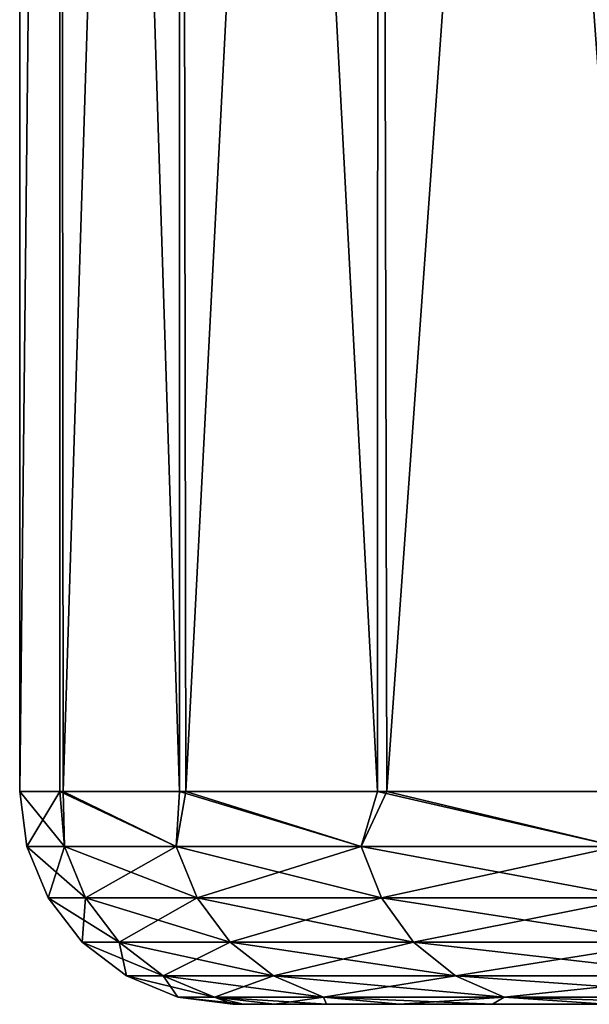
# Model space of a CAD drawing. Header units: metres. Extents: x -63.9 to 30, y -21 to 69.
# Tile 71 of 110: x -30 to -27.3, y 50.5 to 55.1. Entities that reach past the tile are written whole.
import ezdxf

# ---------------------------------------------------------------- set-up
doc = ezdxf.new("R2010")
doc.units = ezdxf.units.M
doc.layers.add('solid_SHOWER_ONO150MM_EU_AS_SW0001', color=7, linetype='CONTINUOUS')

msp = doc.modelspace()

# ---------------------------------------------------------------- linework, layer by layer
at = {"layer": 'solid_SHOWER_ONO150MM_EU_AS_SW0001'}
for points in [[(-30, 69, 12.5), (-29.999926, 51.5, 12.566768), (-29.999702, 51.5, 12.633535)], [(-29.811338, 69, 15.859188), (-30, 69, 12.5), (-29.999702, 51.5, 12.633535)], [(-30, 69, 12.5), (-30, 51.5, 12.5), (-29.999926, 51.5, 12.566768)], [(-29.81134, 69, 9.140826), (-30, 51.5, 12.5), (-30, 69, 12.5)], [(-29.811899, 51.5, 9.145805), (-30, 51.5, 12.5), (-29.81134, 69, 9.140826)], [(-30, 69, -137.5), (-29.999926, 51.5, -137.433228), (-29.999702, 51.5, -137.36647)], [(-29.811338, 69, -134.140808), (-30, 69, -137.5), (-29.999702, 51.5, -137.36647)], [(-30, 69, -137.5), (-30, 51.5, -137.5), (-29.999926, 51.5, -137.433228)], [(-29.81134, 69, -140.859177), (-30, 51.5, -137.5), (-30, 69, -137.5)], [(-29.811899, 51.5, -140.854202), (-30, 51.5, -137.5), (-29.81134, 69, -140.859177)], [(-29.796675, 51.5, 15.98686), (-29.811338, 69, 15.859188), (-29.999702, 51.5, 12.633535)], [(-29.796675, 51.5, -134.013138), (-29.811338, 69, -134.140808), (-29.999702, 51.5, -137.36647)], [(-29.249958, 51.5, 5.833672), (-29.811899, 51.5, 9.145805), (-29.81134, 69, 9.140826)], [(-29.249958, 51.5, -144.166336), (-29.811899, 51.5, -140.854202), (-29.81134, 69, -140.859177)], [(-29.249958, 51.5, 5.833672), (-29.81134, 69, 9.140826), (-29.247786, 69, 5.824155)], [(-29.249958, 51.5, -144.166336), (-29.81134, 69, -140.859177), (-29.247786, 69, -144.175842)], [(-29.796675, 51.5, 15.98686), (-29.24778, 69, 19.175863), (-29.811338, 69, 15.859188)], [(-29.796675, 51.5, -134.013138), (-29.24778, 69, -130.824142), (-29.811338, 69, -134.140808)], [(-29.796675, 51.5, 15.98686), (-29.219995, 51.5, 19.296459), (-29.24778, 69, 19.175863)], [(-29.796675, 51.5, -134.013138), (-29.219995, 51.5, -130.703537), (-29.24778, 69, -130.824142)], [(-28.321222, 51.5, 2.605134), (-29.249958, 51.5, 5.833672), (-29.247786, 69, 5.824155)], [(-28.321222, 51.5, -147.394867), (-29.249958, 51.5, -144.166336), (-29.247786, 69, -144.175842)], [(-28.321222, 51.5, 2.605134), (-29.247786, 69, 5.824155), (-28.316507, 69, 2.591654)], [(-28.321222, 51.5, -147.394867), (-29.247786, 69, -144.175842), (-28.316507, 69, -147.40834)], [(-29.219995, 51.5, 19.296459), (-28.3165, 69, 22.408369), (-29.24778, 69, 19.175863)], [(-29.219995, 51.5, -130.703537), (-28.3165, 69, -127.591629), (-29.24778, 69, -130.824142)], [(-29.219995, 51.5, 19.296459), (-28.276897, 51.5, 22.520832), (-28.3165, 69, 22.408369)], [(-29.219995, 51.5, -130.703537), (-28.276897, 51.5, -127.479172), (-28.3165, 69, -127.591629)], [(-27.037338, 51.5, -0.499322), (-28.321222, 51.5, 2.605134), (-28.316507, 69, 2.591654)], [(-27.037338, 51.5, -150.499329), (-28.321222, 51.5, -147.394867), (-28.316507, 69, -147.40834)], [(-27.037338, 51.5, -0.499322), (-28.316507, 69, 2.591654), (-27.029196, 69, -0.516239)], [(-27.037338, 51.5, -150.499329), (-28.316507, 69, -147.40834), (-27.029196, 69, -150.516235)], [(-28.276897, 51.5, 22.520832), (-27.029181, 69, 25.516272), (-28.3165, 69, 22.408369)], [(-28.276897, 51.5, -127.479172), (-27.029181, 69, -124.483727), (-28.3165, 69, -127.591629)], [(-28.276897, 51.5, 22.520832), (-26.979208, 51.5, 25.619541), (-27.029181, 69, 25.516272)], [(-28.276897, 51.5, -127.479172), (-26.979208, 51.5, -124.380455), (-27.029181, 69, -124.483727)], [(-29.790264, 51.24118, 15.739886), (-29.999926, 51.5, 12.566768), (-30, 51.5, 12.5)], [(-29.965925, 51.24118, 12.5), (-29.790264, 51.24118, 15.739886), (-30, 51.5, 12.5)], [(-29.811899, 51.5, 9.145805), (-29.965925, 51.24118, 12.5), (-30, 51.5, 12.5)], [(-29.790264, 51.24118, -134.260117), (-29.999926, 51.5, -137.433228), (-30, 51.5, -137.5)], [(-29.965925, 51.24118, -137.5), (-29.790264, 51.24118, -134.260117), (-30, 51.5, -137.5)], [(-29.811899, 51.5, -140.854202), (-29.965925, 51.24118, -137.5), (-30, 51.5, -137.5)], [(-29.790264, 51.24118, 15.739886), (-29.999702, 51.5, 12.633535), (-29.999926, 51.5, 12.566768)], [(-29.790264, 51.24118, -134.260117), (-29.999702, 51.5, -137.36647), (-29.999926, 51.5, -137.433228)], [(-29.790264, 51.24118, 15.739886), (-29.796675, 51.5, 15.98686), (-29.999702, 51.5, 12.633535)], [(-29.790264, 51.24118, -134.260117), (-29.796675, 51.5, -134.013138), (-29.999702, 51.5, -137.36647)], [(-29.790264, 51.24118, 9.260114), (-29.965925, 51.24118, 12.5), (-29.811899, 51.5, 9.145805)], [(-29.790264, 51.24118, -140.739883), (-29.965925, 51.24118, -137.5), (-29.811899, 51.5, -140.854202)], [(-29.265339, 51.24118, 6.058212), (-29.811899, 51.5, 9.145805), (-29.249958, 51.5, 5.833672)], [(-29.265339, 51.24118, 6.058212), (-29.790264, 51.24118, 9.260114), (-29.811899, 51.5, 9.145805)], [(-29.265339, 51.24118, -143.941788), (-29.811899, 51.5, -140.854202), (-29.249958, 51.5, -144.166336)], [(-29.265339, 51.24118, -143.941788), (-29.790264, 51.24118, -140.739883), (-29.811899, 51.5, -140.854202)], [(-29.265339, 51.24118, 18.941788), (-29.219995, 51.5, 19.296459), (-29.796675, 51.5, 15.98686)], [(-29.790264, 51.24118, 15.739886), (-29.265339, 51.24118, 18.941788), (-29.796675, 51.5, 15.98686)], [(-29.265339, 51.24118, -131.058212), (-29.219995, 51.5, -130.703537), (-29.796675, 51.5, -134.013138)], [(-29.790264, 51.24118, -134.260117), (-29.265339, 51.24118, -131.058212), (-29.796675, 51.5, -134.013138)], [(-29.265339, 51.24118, 18.941788), (-28.397305, 51.24118, 22.068167), (-29.219995, 51.5, 19.296459)], [(-28.397305, 51.24118, 2.931834), (-29.265339, 51.24118, 6.058212), (-29.249958, 51.5, 5.833672)], [(-29.265339, 51.24118, -131.058212), (-28.397305, 51.24118, -127.931831), (-29.219995, 51.5, -130.703537)], [(-28.397305, 51.24118, -147.068161), (-29.265339, 51.24118, -143.941788), (-29.249958, 51.5, -144.166336)], [(-28.397305, 51.24118, 2.931834), (-29.249958, 51.5, 5.833672), (-28.321222, 51.5, 2.605134)], [(-28.397305, 51.24118, -147.068161), (-29.249958, 51.5, -144.166336), (-28.321222, 51.5, -147.394867)], [(-28.397305, 51.24118, 22.068167), (-28.276897, 51.5, 22.520832), (-29.219995, 51.5, 19.296459)], [(-28.397305, 51.24118, -127.931831), (-28.276897, 51.5, -127.479172), (-29.219995, 51.5, -130.703537)], [(-28.397305, 51.24118, 22.068167), (-27.196339, 51.24118, 25.082365), (-28.276897, 51.5, 22.520832)], [(-27.196339, 51.24118, -0.082366), (-28.397305, 51.24118, 2.931834), (-28.321222, 51.5, 2.605134)], [(-28.397305, 51.24118, -127.931831), (-27.196339, 51.24118, -124.917633), (-28.276897, 51.5, -127.479172)], [(-27.196339, 51.24118, -150.082367), (-28.397305, 51.24118, -147.068161), (-28.321222, 51.5, -147.394867)], [(-27.196339, 51.24118, -0.082366), (-28.321222, 51.5, 2.605134), (-27.037338, 51.5, -0.499322)], [(-27.196339, 51.24118, -150.082367), (-28.321222, 51.5, -147.394867), (-27.037338, 51.5, -150.499329)], [(-27.196339, 51.24118, 25.082365), (-26.979208, 51.5, 25.619541), (-28.276897, 51.5, 22.520832)], [(-27.196339, 51.24118, -124.917633), (-26.979208, 51.5, -124.380455), (-28.276897, 51.5, -127.479172)], [(-29.690819, 50.999775, 15.729072), (-29.790264, 51.24118, 15.739886), (-29.965925, 51.24118, 12.5)], [(-29.690819, 50.999775, 15.729072), (-29.965925, 51.24118, 12.5), (-29.865894, 50.999775, 12.5)], [(-29.790264, 51.24118, 9.260114), (-29.865894, 50.999775, 12.5), (-29.965925, 51.24118, 12.5)], [(-29.690819, 50.999775, -134.270935), (-29.790264, 51.24118, -134.260117), (-29.965925, 51.24118, -137.5)], [(-29.690819, 50.999775, -134.270935), (-29.965925, 51.24118, -137.5), (-29.865894, 50.999775, -137.5)], [(-29.790264, 51.24118, -140.739883), (-29.865894, 50.999775, -137.5), (-29.965925, 51.24118, -137.5)], [(-29.690819, 50.999775, 9.270928), (-29.865894, 50.999775, 12.5), (-29.790264, 51.24118, 9.260114)], [(-29.690819, 50.999775, -140.729065), (-29.865894, 50.999775, -137.5), (-29.790264, 51.24118, -140.739883)], [(-29.167646, 50.999775, 18.920284), (-29.265339, 51.24118, 18.941788), (-29.790264, 51.24118, 15.739886)], [(-29.690819, 50.999775, 15.729072), (-29.167646, 50.999775, 18.920284), (-29.790264, 51.24118, 15.739886)], [(-29.690819, 50.999775, 9.270928), (-29.790264, 51.24118, 9.260114), (-29.265339, 51.24118, 6.058212)], [(-29.167646, 50.999775, -131.079712), (-29.265339, 51.24118, -131.058212), (-29.790264, 51.24118, -134.260117)], [(-29.690819, 50.999775, -134.270935), (-29.167646, 50.999775, -131.079712), (-29.790264, 51.24118, -134.260117)], [(-29.690819, 50.999775, -140.729065), (-29.790264, 51.24118, -140.739883), (-29.265339, 51.24118, -143.941788)], [(-29.167646, 50.999775, 6.079716), (-29.690819, 50.999775, 9.270928), (-29.265339, 51.24118, 6.058212)], [(-29.167646, 50.999775, -143.920288), (-29.690819, 50.999775, -140.729065), (-29.265339, 51.24118, -143.941788)], [(-28.302509, 50.999775, 22.036226), (-28.397305, 51.24118, 22.068167), (-29.265339, 51.24118, 18.941788)], [(-29.167646, 50.999775, 18.920284), (-28.302509, 50.999775, 22.036226), (-29.265339, 51.24118, 18.941788)], [(-29.167646, 50.999775, 6.079716), (-29.265339, 51.24118, 6.058212), (-28.397305, 51.24118, 2.931834)], [(-28.302509, 50.999775, -127.963776), (-28.397305, 51.24118, -127.931831), (-29.265339, 51.24118, -131.058212)], [(-29.167646, 50.999775, -131.079712), (-28.302509, 50.999775, -127.963776), (-29.265339, 51.24118, -131.058212)], [(-29.167646, 50.999775, -143.920288), (-29.265339, 51.24118, -143.941788), (-28.397305, 51.24118, -147.068161)], [(-28.302509, 50.999775, 2.963774), (-29.167646, 50.999775, 6.079716), (-28.397305, 51.24118, 2.931834)], [(-28.302509, 50.999775, -147.036224), (-29.167646, 50.999775, -143.920288), (-28.397305, 51.24118, -147.068161)], [(-27.105551, 50.999775, 25.040363), (-27.196339, 51.24118, 25.082365), (-28.397305, 51.24118, 22.068167)], [(-28.302509, 50.999775, 22.036226), (-27.105551, 50.999775, 25.040363), (-28.397305, 51.24118, 22.068167)], [(-28.302509, 50.999775, 2.963774), (-28.397305, 51.24118, 2.931834), (-27.196339, 51.24118, -0.082366)], [(-27.105551, 50.999775, -124.959633), (-27.196339, 51.24118, -124.917633), (-28.397305, 51.24118, -127.931831)], [(-28.302509, 50.999775, -127.963776), (-27.105551, 50.999775, -124.959633), (-28.397305, 51.24118, -127.931831)], [(-28.302509, 50.999775, -147.036224), (-28.397305, 51.24118, -147.068161), (-27.196339, 51.24118, -150.082367)], [(-27.105551, 50.999775, -0.040364), (-28.302509, 50.999775, 2.963774), (-27.196339, 51.24118, -0.082366)], [(-27.105551, 50.999775, -150.040359), (-28.302509, 50.999775, -147.036224), (-27.196339, 51.24118, -150.082367)], [(-29.532595, 50.792522, 15.711864), (-29.690819, 50.999775, 15.729072), (-29.865894, 50.999775, 12.5)], [(-29.532595, 50.792522, 15.711864), (-29.865894, 50.999775, 12.5), (-29.706736, 50.792522, 12.5)], [(-29.690819, 50.999775, 9.270928), (-29.706736, 50.792522, 12.5), (-29.865894, 50.999775, 12.5)], [(-29.532595, 50.792522, -134.288132), (-29.690819, 50.999775, -134.270935), (-29.865894, 50.999775, -137.5)], [(-29.532595, 50.792522, -134.288132), (-29.865894, 50.999775, -137.5), (-29.706736, 50.792522, -137.5)], [(-29.690819, 50.999775, -140.729065), (-29.706736, 50.792522, -137.5), (-29.865894, 50.999775, -137.5)], [(-29.532595, 50.792522, 9.288136), (-29.706736, 50.792522, 12.5), (-29.690819, 50.999775, 9.270928)], [(-29.532595, 50.792522, -140.711868), (-29.706736, 50.792522, -137.5), (-29.690819, 50.999775, -140.729065)], [(-29.012209, 50.792522, 18.88607), (-29.167646, 50.999775, 18.920284), (-29.690819, 50.999775, 15.729072)], [(-29.532595, 50.792522, 15.711864), (-29.012209, 50.792522, 18.88607), (-29.690819, 50.999775, 15.729072)], [(-29.532595, 50.792522, 9.288136), (-29.690819, 50.999775, 9.270928), (-29.167646, 50.999775, 6.079716)], [(-29.012209, 50.792522, -131.113937), (-29.167646, 50.999775, -131.079712), (-29.690819, 50.999775, -134.270935)], [(-29.532595, 50.792522, -134.288132), (-29.012209, 50.792522, -131.113937), (-29.690819, 50.999775, -134.270935)], [(-29.532595, 50.792522, -140.711868), (-29.690819, 50.999775, -140.729065), (-29.167646, 50.999775, -143.920288)], [(-29.012209, 50.792522, 6.11393), (-29.532595, 50.792522, 9.288136), (-29.167646, 50.999775, 6.079716)], [(-29.012209, 50.792522, -143.886063), (-29.532595, 50.792522, -140.711868), (-29.167646, 50.999775, -143.920288)], [(-28.151684, 50.792522, 21.985407), (-28.302509, 50.999775, 22.036226), (-29.167646, 50.999775, 18.920284)], [(-29.012209, 50.792522, 18.88607), (-28.151684, 50.792522, 21.985407), (-29.167646, 50.999775, 18.920284)], [(-29.012209, 50.792522, 6.11393), (-29.167646, 50.999775, 6.079716), (-28.302509, 50.999775, 2.963774)], [(-28.151684, 50.792522, -128.014587), (-28.302509, 50.999775, -127.963776), (-29.167646, 50.999775, -131.079712)], [(-29.012209, 50.792522, -131.113937), (-28.151684, 50.792522, -128.014587), (-29.167646, 50.999775, -131.079712)], [(-29.012209, 50.792522, -143.886063), (-29.167646, 50.999775, -143.920288), (-28.302509, 50.999775, -147.036224)], [(-28.151684, 50.792522, 3.014594), (-29.012209, 50.792522, 6.11393), (-28.302509, 50.999775, 2.963774)], [(-28.151684, 50.792522, -146.985413), (-29.012209, 50.792522, -143.886063), (-28.302509, 50.999775, -147.036224)], [(-26.961103, 50.792522, 24.973536), (-27.105551, 50.999775, 25.040363), (-28.302509, 50.999775, 22.036226)], [(-28.151684, 50.792522, 21.985407), (-26.961103, 50.792522, 24.973536), (-28.302509, 50.999775, 22.036226)], [(-28.151684, 50.792522, 3.014594), (-28.302509, 50.999775, 2.963774), (-27.105551, 50.999775, -0.040364)], [(-26.961103, 50.792522, -125.026466), (-27.105551, 50.999775, -124.959633), (-28.302509, 50.999775, -127.963776)], [(-28.151684, 50.792522, -128.014587), (-26.961103, 50.792522, -125.026466), (-28.302509, 50.999775, -127.963776)], [(-28.151684, 50.792522, -146.985413), (-28.302509, 50.999775, -147.036224), (-27.105551, 50.999775, -150.040359)], [(-26.961103, 50.792522, 0.026465), (-28.151684, 50.792522, 3.014594), (-27.105551, 50.999775, -0.040364)], [(-26.961103, 50.792522, -149.973541), (-28.151684, 50.792522, -146.985413), (-27.105551, 50.999775, -150.040359)], [(-29.326393, 50.633583, 15.689438), (-29.532595, 50.792522, 15.711864), (-29.706736, 50.792522, 12.5)], [(-29.326393, 50.633583, 15.689438), (-29.706736, 50.792522, 12.5), (-29.499319, 50.633583, 12.5)], [(-29.532595, 50.792522, 9.288136), (-29.499319, 50.633583, 12.5), (-29.706736, 50.792522, 12.5)], [(-29.326393, 50.633583, -134.310562), (-29.532595, 50.792522, -134.288132), (-29.706736, 50.792522, -137.5)], [(-29.326393, 50.633583, -134.310562), (-29.706736, 50.792522, -137.5), (-29.499319, 50.633583, -137.5)], [(-29.532595, 50.792522, -140.711868), (-29.499319, 50.633583, -137.5), (-29.706736, 50.792522, -137.5)], [(-28.809643, 50.633583, 18.841482), (-29.012209, 50.792522, 18.88607), (-29.532595, 50.792522, 15.711864)], [(-29.326393, 50.633583, 15.689438), (-28.809643, 50.633583, 18.841482), (-29.532595, 50.792522, 15.711864)], [(-29.326393, 50.633583, 9.310562), (-29.499319, 50.633583, 12.5), (-29.532595, 50.792522, 9.288136)], [(-29.326393, 50.633583, 9.310562), (-29.532595, 50.792522, 9.288136), (-29.012209, 50.792522, 6.11393)], [(-28.809643, 50.633583, -131.158524), (-29.012209, 50.792522, -131.113937), (-29.532595, 50.792522, -134.288132)], [(-29.326393, 50.633583, -134.310562), (-28.809643, 50.633583, -131.158524), (-29.532595, 50.792522, -134.288132)], [(-29.326393, 50.633583, -140.689438), (-29.499319, 50.633583, -137.5), (-29.532595, 50.792522, -140.711868)], [(-29.326393, 50.633583, -140.689438), (-29.532595, 50.792522, -140.711868), (-29.012209, 50.792522, -143.886063)], [(-28.809643, 50.633583, 6.158518), (-29.326393, 50.633583, 9.310562), (-29.012209, 50.792522, 6.11393)], [(-28.809643, 50.633583, -143.841476), (-29.326393, 50.633583, -140.689438), (-29.012209, 50.792522, -143.886063)], [(-27.955124, 50.633583, 21.919178), (-28.151684, 50.792522, 21.985407), (-29.012209, 50.792522, 18.88607)], [(-28.809643, 50.633583, 18.841482), (-27.955124, 50.633583, 21.919178), (-29.012209, 50.792522, 18.88607)], [(-28.809643, 50.633583, 6.158518), (-29.012209, 50.792522, 6.11393), (-28.151684, 50.792522, 3.014594)], [(-27.955124, 50.633583, -128.080826), (-28.151684, 50.792522, -128.014587), (-29.012209, 50.792522, -131.113937)], [(-28.809643, 50.633583, -131.158524), (-27.955124, 50.633583, -128.080826), (-29.012209, 50.792522, -131.113937)], [(-28.809643, 50.633583, -143.841476), (-29.012209, 50.792522, -143.886063), (-28.151684, 50.792522, -146.985413)], [(-27.955124, 50.633583, 3.080822), (-28.809643, 50.633583, 6.158518), (-28.151684, 50.792522, 3.014594)], [(-27.955124, 50.633583, -146.919174), (-28.809643, 50.633583, -143.841476), (-28.151684, 50.792522, -146.985413)], [(-26.772858, 50.633583, 24.886442), (-26.961103, 50.792522, 24.973536), (-28.151684, 50.792522, 21.985407)], [(-27.955124, 50.633583, 21.919178), (-26.772858, 50.633583, 24.886442), (-28.151684, 50.792522, 21.985407)], [(-27.955124, 50.633583, 3.080822), (-28.151684, 50.792522, 3.014594), (-26.961103, 50.792522, 0.026465)], [(-26.772858, 50.633583, -125.113556), (-26.961103, 50.792522, -125.026466), (-28.151684, 50.792522, -128.014587)], [(-27.955124, 50.633583, -128.080826), (-26.772858, 50.633583, -125.113556), (-28.151684, 50.792522, -128.014587)], [(-27.955124, 50.633583, -146.919174), (-28.151684, 50.792522, -146.985413), (-26.961103, 50.792522, -149.973541)], [(-26.772858, 50.633583, 0.113557), (-27.955124, 50.633583, 3.080822), (-26.961103, 50.792522, 0.026465)], [(-26.772858, 50.633583, -149.886444), (-27.955124, 50.633583, -146.919174), (-26.961103, 50.792522, -149.973541)], [(-29.499319, 50.633583, 12.5), (-29.257807, 50.533802, 12.5), (-29.086296, 50.533802, 15.663325)], [(-29.326393, 50.633583, 9.310562), (-29.257807, 50.533802, 12.5), (-29.499319, 50.633583, 12.5)], [(-29.326393, 50.633583, 15.689438), (-29.499319, 50.633583, 12.5), (-29.086296, 50.533802, 15.663325)], [(-29.499319, 50.633583, -137.5), (-29.257807, 50.533802, -137.5), (-29.086296, 50.533802, -134.33667)], [(-29.326393, 50.633583, -140.689438), (-29.257807, 50.533802, -137.5), (-29.499319, 50.633583, -137.5)], [(-29.326393, 50.633583, -134.310562), (-29.499319, 50.633583, -137.5), (-29.086296, 50.533802, -134.33667)], [(-29.326393, 50.633583, 9.310562), (-29.086296, 50.533802, 9.336675), (-29.257807, 50.533802, 12.5)], [(-29.326393, 50.633583, 15.689438), (-29.086296, 50.533802, 15.663325), (-28.573776, 50.533802, 18.789564)], [(-29.326393, 50.633583, 15.689438), (-28.573776, 50.533802, 18.789564), (-28.809643, 50.633583, 18.841482)], [(-28.809643, 50.633583, 6.158518), (-29.086296, 50.533802, 9.336675), (-29.326393, 50.633583, 9.310562)], [(-29.326393, 50.633583, -140.689438), (-29.086296, 50.533802, -140.66333), (-29.257807, 50.533802, -137.5)], [(-29.326393, 50.633583, -134.310562), (-29.086296, 50.533802, -134.33667), (-28.573776, 50.533802, -131.210434)], [(-29.326393, 50.633583, -134.310562), (-28.573776, 50.533802, -131.210434), (-28.809643, 50.633583, -131.158524)], [(-28.809643, 50.633583, -143.841476), (-29.086296, 50.533802, -140.66333), (-29.326393, 50.633583, -140.689438)], [(-28.809643, 50.633583, 6.158518), (-28.573776, 50.533802, 6.210436), (-29.086296, 50.533802, 9.336675)], [(-28.809643, 50.633583, -143.841476), (-28.573776, 50.533802, -143.789566), (-29.086296, 50.533802, -140.66333)], [(-28.809643, 50.633583, 18.841482), (-28.573776, 50.533802, 18.789564), (-27.726254, 50.533802, 21.842062)], [(-28.809643, 50.633583, 18.841482), (-27.726254, 50.533802, 21.842062), (-27.955124, 50.633583, 21.919178)], [(-27.955124, 50.633583, 3.080822), (-28.573776, 50.533802, 6.210436), (-28.809643, 50.633583, 6.158518)], [(-28.809643, 50.633583, -131.158524), (-28.573776, 50.533802, -131.210434), (-27.726254, 50.533802, -128.157944)], [(-28.809643, 50.633583, -131.158524), (-27.726254, 50.533802, -128.157944), (-27.955124, 50.633583, -128.080826)], [(-27.955124, 50.633583, -146.919174), (-28.573776, 50.533802, -143.789566), (-28.809643, 50.633583, -143.841476)], [(-27.955124, 50.633583, 3.080822), (-27.726254, 50.533802, 3.157937), (-28.573776, 50.533802, 6.210436)], [(-27.955124, 50.633583, -146.919174), (-27.726254, 50.533802, -146.842056), (-28.573776, 50.533802, -143.789566)], [(-27.955124, 50.633583, 21.919178), (-27.726254, 50.533802, 21.842062), (-26.553667, 50.533802, 24.785034)], [(-27.955124, 50.633583, 21.919178), (-26.553667, 50.533802, 24.785034), (-26.772858, 50.633583, 24.886442)], [(-26.772858, 50.633583, 0.113557), (-27.726254, 50.533802, 3.157937), (-27.955124, 50.633583, 3.080822)], [(-27.955124, 50.633583, -128.080826), (-27.726254, 50.533802, -128.157944), (-26.553667, 50.533802, -125.214966)], [(-27.955124, 50.633583, -128.080826), (-26.553667, 50.533802, -125.214966), (-26.772858, 50.633583, -125.113556)], [(-26.772858, 50.633583, -149.886444), (-27.726254, 50.533802, -146.842056), (-27.955124, 50.633583, -146.919174)], [(-26.772858, 50.633583, 0.113557), (-26.553667, 50.533802, 0.214966), (-27.726254, 50.533802, 3.157937)], [(-26.772858, 50.633583, -149.886444), (-26.553667, 50.533802, -149.785034), (-27.726254, 50.533802, -146.842056)], [(-28.950935, 50.5, 14.186201), (-29.257807, 50.533802, 12.5), (-29, 50.5, 12.5)], [(-29.086296, 50.533802, 9.336675), (-29, 50.5, 12.5), (-29.257807, 50.533802, 12.5)], [(-28.950935, 50.5, 14.186201), (-29.086296, 50.533802, 15.663325), (-29.257807, 50.533802, 12.5)], [(-28.950935, 50.5, -135.813797), (-29.257807, 50.533802, -137.5), (-29, 50.5, -137.5)], [(-29.086296, 50.533802, -140.66333), (-29, 50.5, -137.5), (-29.257807, 50.533802, -137.5)], [(-28.950935, 50.5, -135.813797), (-29.086296, 50.533802, -134.33667), (-29.257807, 50.533802, -137.5)], [(-29.086296, 50.533802, 9.336675), (-28.950947, 50.5, 10.814006), (-29, 50.5, 12.5)], [(-28.559427, 50.5, 17.535776), (-28.573776, 50.533802, 18.789564), (-29.086296, 50.533802, 15.663325)], [(-28.803913, 50.5, 15.866682), (-28.559427, 50.5, 17.535776), (-29.086296, 50.533802, 15.663325)], [(-28.950935, 50.5, 14.186201), (-28.803913, 50.5, 15.866682), (-29.086296, 50.533802, 15.663325)], [(-29.086296, 50.533802, 9.336675), (-28.803938, 50.5, 9.133531), (-28.950947, 50.5, 10.814006)], [(-29.086296, 50.533802, 9.336675), (-28.573776, 50.533802, 6.210436), (-28.803938, 50.5, 9.133531)], [(-29.086296, 50.533802, -140.66333), (-28.950947, 50.5, -139.185989), (-29, 50.5, -137.5)], [(-28.559427, 50.5, -132.464218), (-28.573776, 50.533802, -131.210434), (-29.086296, 50.533802, -134.33667)], [(-28.803913, 50.5, -134.133316), (-28.559427, 50.5, -132.464218), (-29.086296, 50.533802, -134.33667)], [(-28.950935, 50.5, -135.813797), (-28.803913, 50.5, -134.133316), (-29.086296, 50.533802, -134.33667)], [(-29.086296, 50.533802, -140.66333), (-28.803938, 50.5, -140.86647), (-28.950947, 50.5, -139.185989)], [(-29.086296, 50.533802, -140.66333), (-28.573776, 50.533802, -143.789566), (-28.803938, 50.5, -140.86647)], [(-28.573776, 50.533802, 6.210436), (-28.559465, 50.5, 7.464431), (-28.803938, 50.5, 9.133531)], [(-28.573776, 50.533802, -143.789566), (-28.559465, 50.5, -142.535568), (-28.803938, 50.5, -140.86647)], [(-27.781691, 50.5, 20.817308), (-27.726254, 50.533802, 21.842062), (-28.573776, 50.533802, 18.789564)], [(-28.218298, 50.5, 19.187876), (-27.781691, 50.5, 20.817308), (-28.573776, 50.533802, 18.789564)], [(-28.559427, 50.5, 17.535776), (-28.218298, 50.5, 19.187876), (-28.573776, 50.533802, 18.789564)], [(-28.573776, 50.533802, 6.210436), (-28.218346, 50.5, 5.81233), (-28.559465, 50.5, 7.464431)], [(-28.573776, 50.533802, 6.210436), (-27.726254, 50.533802, 3.157937), (-28.218346, 50.5, 5.81233)], [(-27.781691, 50.5, -129.182693), (-27.726254, 50.533802, -128.157944), (-28.573776, 50.533802, -131.210434)], [(-28.218298, 50.5, -130.812119), (-27.781691, 50.5, -129.182693), (-28.573776, 50.533802, -131.210434)], [(-28.559427, 50.5, -132.464218), (-28.218298, 50.5, -130.812119), (-28.573776, 50.533802, -131.210434)], [(-28.573776, 50.533802, -143.789566), (-28.218346, 50.5, -144.187668), (-28.559465, 50.5, -142.535568)], [(-28.573776, 50.533802, -143.789566), (-27.726254, 50.533802, -146.842056), (-28.218346, 50.5, -144.187668)], [(-27.726254, 50.533802, 3.157937), (-27.781752, 50.5, 4.182894), (-28.218346, 50.5, 5.81233)], [(-27.726254, 50.533802, -146.842056), (-27.781752, 50.5, -145.817108), (-28.218346, 50.5, -144.187668)], [(-27.726254, 50.533802, 3.157937), (-27.25116, 50.5, 2.581618), (-27.781752, 50.5, 4.182894)], [(-27.726254, 50.533802, -146.842056), (-27.25116, 50.5, -147.418381), (-27.781752, 50.5, -145.817108)], [(-27.781691, 50.5, 20.817308), (-27.251087, 50.5, 22.418581), (-27.726254, 50.533802, 21.842062)], [(-27.781691, 50.5, -129.182693), (-27.251087, 50.5, -127.581421), (-27.726254, 50.533802, -128.157944)], [(-26.628265, 50.5, 23.986319), (-26.553667, 50.533802, 24.785034), (-27.726254, 50.533802, 21.842062)], [(-27.251087, 50.5, 22.418581), (-26.628265, 50.5, 23.986319), (-27.726254, 50.533802, 21.842062)], [(-27.726254, 50.533802, 3.157937), (-26.553667, 50.533802, 0.214966), (-27.25116, 50.5, 2.581618)], [(-26.628265, 50.5, -126.01368), (-26.553667, 50.533802, -125.214966), (-27.726254, 50.533802, -128.157944)], [(-27.251087, 50.5, -127.581421), (-26.628265, 50.5, -126.01368), (-27.726254, 50.533802, -128.157944)], [(-27.726254, 50.533802, -146.842056), (-26.553667, 50.533802, -149.785034), (-27.25116, 50.5, -147.418381)], [(-29, 50.5, 12.5), (-13.898733, 50.5, 12.5), (-13.76928, 50.5, 14.392536)], [(-28.950947, 50.5, 10.814006), (-13.898733, 50.5, 12.5), (-29, 50.5, 12.5)], [(-28.950935, 50.5, 14.186201), (-29, 50.5, 12.5), (-13.76928, 50.5, 14.392536)], [(-29, 50.5, -137.5), (-13.898733, 50.5, -137.5), (-13.76928, 50.5, -135.607468)], [(-28.950947, 50.5, -139.185989), (-13.898733, 50.5, -137.5), (-29, 50.5, -137.5)], [(-28.950935, 50.5, -135.813797), (-29, 50.5, -137.5), (-13.76928, 50.5, -135.607468)], [(-28.950947, 50.5, 10.814006), (-13.76928, 50.5, 10.607464), (-13.898733, 50.5, 12.5)], [(-28.950947, 50.5, 10.814006), (-28.803938, 50.5, 9.133531), (-13.76928, 50.5, 10.607464)], [(-28.950947, 50.5, -139.185989), (-13.76928, 50.5, -139.392532), (-13.898733, 50.5, -137.5)], [(-28.950947, 50.5, -139.185989), (-28.803938, 50.5, -140.86647), (-13.76928, 50.5, -139.392532)], [(-28.950935, 50.5, 14.186201), (-13.76928, 50.5, 14.392536), (-28.803913, 50.5, 15.866682)], [(-28.950935, 50.5, -135.813797), (-13.76928, 50.5, -135.607468), (-28.803913, 50.5, -134.133316)], [(-28.803938, 50.5, 9.133531), (-13.383327, 50.5, 8.750153), (-13.76928, 50.5, 10.607464)], [(-28.803938, 50.5, 9.133531), (-28.559465, 50.5, 7.464431), (-13.383327, 50.5, 8.750153)], [(-28.803938, 50.5, -140.86647), (-13.383327, 50.5, -141.249847), (-13.76928, 50.5, -139.392532)], [(-28.803938, 50.5, -140.86647), (-28.559465, 50.5, -142.535568), (-13.383327, 50.5, -141.249847)], [(-28.803913, 50.5, 15.866682), (-13.76928, 50.5, 14.392536), (-13.383327, 50.5, 16.249847)], [(-28.803913, 50.5, 15.866682), (-13.383327, 50.5, 16.249847), (-28.559427, 50.5, 17.535776)], [(-28.803913, 50.5, -134.133316), (-13.76928, 50.5, -135.607468), (-13.383327, 50.5, -133.750153)], [(-28.803913, 50.5, -134.133316), (-13.383327, 50.5, -133.750153), (-28.559427, 50.5, -132.464218)], [(-28.559465, 50.5, 7.464431), (-12.748081, 50.5, 6.962742), (-13.383327, 50.5, 8.750153)], [(-28.559465, 50.5, 7.464431), (-28.218346, 50.5, 5.81233), (-12.748081, 50.5, 6.962742)], [(-28.559465, 50.5, -142.535568), (-12.748081, 50.5, -143.037262), (-13.383327, 50.5, -141.249847)], [(-28.559465, 50.5, -142.535568), (-28.218346, 50.5, -144.187668), (-12.748081, 50.5, -143.037262)], [(-28.559427, 50.5, 17.535776), (-13.383327, 50.5, 16.249847), (-12.748081, 50.5, 18.037258)], [(-28.559427, 50.5, 17.535776), (-12.748081, 50.5, 18.037258), (-28.218298, 50.5, 19.187876)], [(-28.559427, 50.5, -132.464218), (-13.383327, 50.5, -133.750153), (-12.748081, 50.5, -131.962738)], [(-28.559427, 50.5, -132.464218), (-12.748081, 50.5, -131.962738), (-28.218298, 50.5, -130.812119)], [(-28.218346, 50.5, 5.81233), (-11.875344, 50.5, 5.278438), (-12.748081, 50.5, 6.962742)], [(-28.218346, 50.5, 5.81233), (-27.781752, 50.5, 4.182894), (-11.875344, 50.5, 5.278438)], [(-28.218346, 50.5, -144.187668), (-11.875344, 50.5, -144.721558), (-12.748081, 50.5, -143.037262)], [(-28.218346, 50.5, -144.187668), (-27.781752, 50.5, -145.817108), (-11.875344, 50.5, -144.721558)], [(-28.218298, 50.5, 19.187876), (-12.748081, 50.5, 18.037258), (-11.875344, 50.5, 19.721563)], [(-28.218298, 50.5, 19.187876), (-11.875344, 50.5, 19.721563), (-27.781691, 50.5, 20.817308)], [(-28.218298, 50.5, -130.812119), (-12.748081, 50.5, -131.962738), (-11.875344, 50.5, -130.278442)], [(-28.218298, 50.5, -130.812119), (-11.875344, 50.5, -130.278442), (-27.781691, 50.5, -129.182693)], [(-27.781752, 50.5, 4.182894), (-10.781401, 50.5, 3.728673), (-11.875344, 50.5, 5.278438)], [(-27.781752, 50.5, 4.182894), (-27.25116, 50.5, 2.581618), (-10.781401, 50.5, 3.728673)], [(-27.781752, 50.5, -145.817108), (-10.781401, 50.5, -146.271332), (-11.875344, 50.5, -144.721558)], [(-27.781752, 50.5, -145.817108), (-27.25116, 50.5, -147.418381), (-10.781401, 50.5, -146.271332)], [(-27.781691, 50.5, 20.817308), (-11.875344, 50.5, 19.721563), (-10.781401, 50.5, 21.271328)], [(-27.781691, 50.5, 20.817308), (-10.781401, 50.5, 21.271328), (-27.251087, 50.5, 22.418581)], [(-27.781691, 50.5, -129.182693), (-11.875344, 50.5, -130.278442), (-10.781401, 50.5, -128.728668)], [(-27.781691, 50.5, -129.182693), (-10.781401, 50.5, -128.728668), (-27.251087, 50.5, -127.581421)]]:
    msp.add_3dface(points, dxfattribs=at)

doc.saveas('drawing.dxf')
